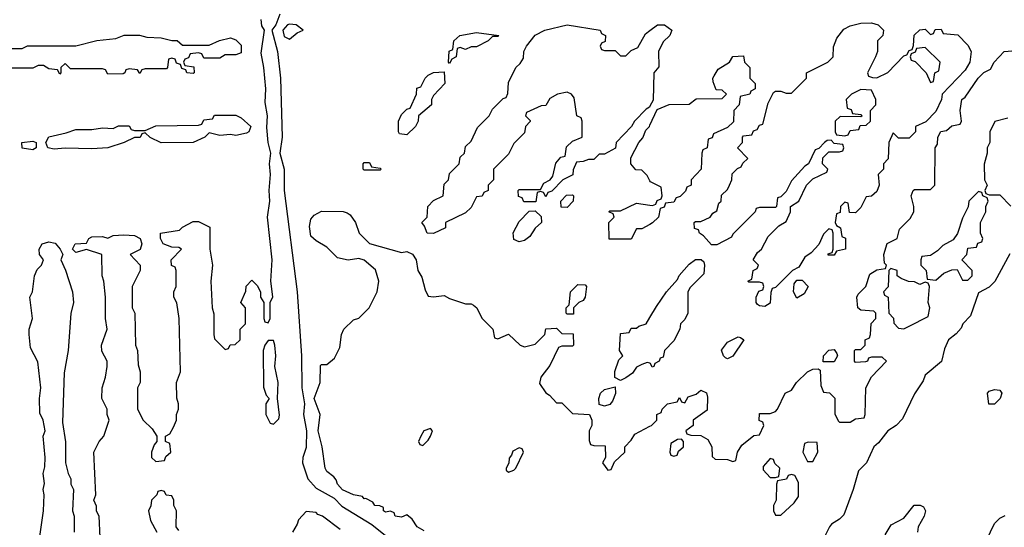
# Model space of a CAD drawing. Header units: inches. Extents: x 2710684 to 2828758, y 857022 to 965663.
# Tile 237 of 256: x 2747640 to 2751327, y 947668 to 949570. Entities that reach past the tile are written whole.
import ezdxf

# ---------------------------------------------------------------- set-up
doc = ezdxf.new("R2010")
doc.units = ezdxf.units.IN
doc.header["$MEASUREMENT"] = 0
doc.layers.add('C7944', color=7, linetype='Continuous')
doc.layers.add('C7954', color=7, linetype='Continuous')

msp = doc.modelspace()

# ---------------------------------------------------------------- linework, layer by layer
at = {"layer": 'C7944', "color": 4, "elevation": 12}
for points in [[(2747942, 947630), (2747938, 947710), (2747928.4, 947728.4), (2747927.3, 947747.3), (2747918, 947770), (2747926, 947790), (2747918, 947950), (2747938, 947990), (2747955.3, 948010), (2747975.3, 948070), (2747968, 948090), (2747968, 948110), (2747948, 948150), (2747948.7, 948190), (2747962, 948230), (2747968, 948270), (2747968, 948290), (2747948.4, 948328.4), (2747946, 948350), (2747968, 948410), (2747962, 948450), (2747962, 948530), (2747955.3, 948590), (2747948.7, 948610), (2747948, 948690), (2747890, 948708.7), (2747850, 948698), (2747838, 948710), (2747848, 948730), (2747890, 948732), (2747899, 948750), (2747910, 948756.3), (2747950, 948757.3), (2747970, 948751), (2747990, 948760.7), (2748030, 948764), (2748070, 948761), (2748092, 948750), (2748098, 948730), (2748091, 948709), (2748054, 948690), (2748092, 948650), (2748092, 948630), (2748062, 948570), (2748062, 948490), (2748072, 948470), (2748074, 948350), (2748082, 948330), (2748083.6, 948276.4), (2748092, 948250), (2748092, 948210), (2748082, 948190), (2748082, 948110), (2748102, 948070), (2748136.9, 948036.9), (2748154, 948010), (2748154, 947990), (2748143.6, 947976.4), (2748134, 947950), (2748134, 947930), (2748150, 947914), (2748182, 947918), (2748187.3, 947932.7), (2748206, 947950), (2748202, 947982), (2748186, 947990), (2748186, 948010), (2748202, 948018), (2748216.4, 948043.6), (2748228, 948070), (2748228, 948090), (2748235.3, 948110), (2748235.3, 948130), (2748228.4, 948151.6), (2748228, 948210), (2748242, 948250), (2748238, 948450), (2748228.4, 948508.4), (2748218, 948530), (2748218, 948550), (2748226, 948570), (2748226, 948630), (2748222, 948642), (2748208.4, 948648.4), (2748208, 948670), (2748246, 948710), (2748236.4, 948716.4), (2748210, 948718), (2748178, 948730), (2748168, 948750), (2748168, 948770), (2748239, 948781), (2748250, 948792), (2748290, 948814), (2748310, 948814), (2748352.7, 948792.7), (2748352, 948710), (2748362.8, 948650), (2748356, 948590), (2748361, 948490), (2748367.1, 948467.1), (2748367.3, 948390), (2748370, 948374), (2748410, 948334), (2748422, 948338), (2748428.4, 948351.6), (2748447.3, 948352.7), (2748466, 948370), (2748466, 948410), (2748486, 948430), (2748486, 948490), (2748468, 948510), (2748487.3, 948552.7), (2748488.4, 948571.6), (2748510, 948594), (2748530, 948574), (2748542, 948550), (2748542, 948530), (2748554, 948510), (2748554, 948450), (2748558, 948438), (2748570, 948434), (2748578, 948450), (2748578, 948510), (2748588.4, 948531.6), (2748581.2, 948590), (2748586, 948670), (2748568.7, 948830), (2748577, 948890), (2748574.7, 948930), (2748579.7, 948990), (2748575.6, 949030), (2748580.9, 949070), (2748571.2, 949110), (2748565.4, 949165.4), (2748567.6, 949210), (2748559.8, 949259.7), (2748561.5, 949310), (2748554.6, 949390), (2748544.4, 949444.4), (2748557, 949530), (2748546.9, 949546.9), (2748544.7, 949570)], [(2748614.9, 949590), (2748598.8, 949550), (2748584.9, 949530), (2748605.6, 949450), (2748617, 949350), (2748622.8, 949130), (2748614.3, 949070), (2748630.2, 949010), (2748631, 948930), (2748679.7, 948550), (2748695.5, 948310), (2748696.9, 948190), (2748706.4, 948130), (2748703.2, 948090), (2748714.3, 948030), (2748712.9, 947967.1), (2748700.3, 947930), (2748699.5, 947910), (2748719.3, 947850), (2748750, 947815), (2748817.2, 947777.2), (2748846.8, 947746.8), (2748958.4, 947678.4), (2749010, 947637.3)], [(2750000, 949245.7), (2749998, 949242), (2749985.4, 949234.6), (2749942, 949190), (2749931.1, 949168.9), (2749874, 949110), (2749871.3, 949088.7), (2749830, 949066), (2749810, 949066), (2749790, 949046), (2749770, 949046), (2749750, 949038), (2749724.7, 949035.3), (2749712.7, 949007.3), (2749711.3, 948988.7), (2749674, 948970), (2749632.7, 948927.3), (2749618, 948922), (2749610, 948906), (2749602, 948922), (2749590, 948926), (2749578, 948922), (2749572.7, 948887.3), (2749527.3, 948887.3), (2749522, 948902), (2749507.3, 948907.3), (2749506, 948930), (2749510, 948934), (2749590, 948934), (2749603.1, 948956.9), (2749626, 948970), (2749636.4, 948983.6), (2749648, 949032), (2749666, 949054), (2749682, 949058), (2749687.3, 949092.7), (2749710, 949114), (2749746, 949130), (2749746, 949190), (2749742, 949202), (2749726, 949210), (2749716.4, 949276.4), (2749706, 949290), (2749690, 949298), (2749654, 949290), (2749625.4, 949274.6), (2749610, 949248), (2749592.7, 949247.3), (2749538, 949222), (2749534, 949210), (2749551.6, 949191.6), (2749551.6, 949188.4), (2749534, 949170), (2749530, 949146), (2749490, 949106), (2749470, 949066), (2749414, 949010), (2749414, 948970), (2749394, 948950), (2749394, 948930), (2749378, 948922), (2749371.6, 948908.4), (2749350, 948906), (2749330, 948866), (2749310, 948846), (2749234, 948810), (2749234, 948790), (2749190, 948768.7), (2749166, 948770), (2749156.4, 948796.4), (2749146, 948810), (2749166, 948830), (2749168, 948870), (2749190, 948892), (2749226, 948910), (2749230, 948954), (2749246, 948970), (2749250, 948994), (2749286, 949030), (2749290, 949054), (2749306, 949070), (2749310, 949094), (2749330, 949114), (2749354, 949166), (2749398, 949210), (2749410, 949234), (2749450, 949274), (2749462, 949278), (2749467.3, 949292.7), (2749470, 949334), (2749498, 949390), (2749514.6, 949405.4), (2749526, 949426), (2749528, 949450), (2749538, 949470), (2749570, 949511.3), (2749606, 949530), (2749690, 949550.3), (2749814, 949530), (2749818, 949518), (2749834, 949510), (2749832.7, 949487.3), (2749818, 949482), (2749814, 949470), (2749818, 949458), (2749830, 949454), (2749870, 949454), (2749890, 949434), (2749910, 949434), (2749930, 949454), (2749954.6, 949465.4), (2749983.1, 949516.9), (2750000, 949529.1)], [(2747550, 949462), (2747650, 949462), (2747670, 949471.3), (2747850, 949472), (2747928.9, 949491.1), (2748000.4, 949499.6), (2748031.6, 949511.6), (2748088.4, 949511.6), (2748116.4, 949503.6), (2748170, 949502), (2748210, 949492), (2748230, 949492), (2748250, 949474), (2748350, 949474), (2748388.9, 949491.1), (2748430, 949502), (2748450, 949494), (2748470, 949474), (2748470, 949446), (2748450, 949438), (2748410, 949438), (2748390, 949426), (2748330, 949426), (2748322, 949442), (2748310, 949446), (2748278, 949442), (2748272.7, 949427.3), (2748258, 949422), (2748254, 949410), (2748258, 949398), (2748292.7, 949392.7), (2748294, 949370), (2748290, 949368), (2748266, 949370), (2748262, 949382), (2748247.3, 949387.3), (2748242, 949402), (2748227.3, 949407.3), (2748222, 949422), (2748210, 949426), (2748198, 949422), (2748194, 949390), (2748190, 949386), (2748110, 949386), (2748098, 949382), (2748090, 949368), (2748082, 949382), (2748050, 949386), (2748038, 949382), (2748034, 949370), (2748027.3, 949367.3), (2747970, 949366), (2747962, 949382), (2747950, 949386), (2747830, 949386), (2747810, 949406), (2747794, 949390), (2747794, 949370), (2747790, 949366), (2747782, 949382), (2747750, 949386), (2747730, 949398), (2747710, 949398), (2747690, 949388), (2747610, 949388)], [(2750000, 948966), (2749990, 948986), (2749970, 949006), (2749947.3, 949007.3), (2749928, 949030), (2749928.4, 949051.6), (2749958, 949110), (2749973.6, 949126.4), (2749984, 949156), (2749998, 949170), (2750000, 949174.3)], [(2750000, 948802.5), (2749970, 948786), (2749950, 948786), (2749930, 948748), (2749847.3, 948747.3), (2749846, 948810), (2749866, 948830), (2749862, 948842), (2749846, 948850), (2749850, 948854), (2749890, 948854), (2749950, 948882), (2750000, 948875.3)], [(2749154.6, 947654.6), (2749128, 947670), (2749110, 947698), (2749090, 947715.3), (2749070, 947706), (2749046, 947710), (2749042, 947722), (2749028, 947728), (2749010, 947725.2), (2749002, 947730), (2749002, 947742), (2748989, 947749), (2748970, 947749.3), (2748962, 947762), (2748936.4, 947776.4), (2748930, 947775.3), (2748923.7, 947783.7), (2748890, 947789.7), (2748848.7, 947808.7), (2748829.8, 947829.8), (2748825.8, 947845.8), (2748817, 947857), (2748790, 947877.2), (2748783.6, 947890), (2748773.2, 947970), (2748758.4, 948030), (2748765.1, 948090), (2748743, 948150), (2748765.1, 948210), (2748766.3, 948273.7), (2748770, 948278), (2748790, 948278), (2748818.6, 948301.4), (2748838.6, 948341.4), (2748845.2, 948390), (2748854, 948410), (2748890, 948444.7), (2748910, 948452), (2748948.7, 948490), (2748979, 948550), (2748985.2, 948590), (2748972, 948632), (2748930, 948669), (2748910, 948675.1), (2748870, 948669.2), (2748830, 948677.2), (2748790, 948717.2), (2748750, 948741.2), (2748730, 948759), (2748724.9, 948795.1), (2748730, 948822), (2748743.1, 948836.9), (2748770, 948852), (2748851, 948851), (2748866.4, 948846.4), (2748878, 948838), (2748898, 948810), (2748911.3, 948770), (2748950, 948731.3), (2749070, 948698), (2749090, 948701), (2749111.3, 948691.3), (2749124.7, 948670), (2749131.3, 948630), (2749145.4, 948605.4), (2749158, 948558), (2749170, 948534), (2749190, 948531.3), (2749230, 948536), (2749250, 948524.7), (2749310, 948504.7), (2749330, 948504.7), (2749339.8, 948499.8), (2749352, 948490), (2749370, 948452), (2749412, 948410), (2749418, 948378), (2749430, 948374), (2749470, 948392), (2749514, 948350), (2749530, 948344.7), (2749570, 948354), (2749606, 948390), (2749610, 948412), (2749650, 948414), (2749670, 948394), (2749712.7, 948392.7), (2749714, 948350), (2749710, 948346), (2749670, 948346), (2749658, 948342), (2749625.4, 948274.6), (2749591.3, 948230), (2749586.8, 948206.8), (2749610, 948172), (2749623.6, 948163.6), (2749650, 948134), (2749670, 948134), (2749710, 948094), (2749774, 948090), (2749782, 948070), (2749782, 948050), (2749772, 948030), (2749772.7, 947992.7), (2749778, 947978), (2749790, 947974), (2749832.7, 947972.7), (2749834, 947930), (2749822, 947910), (2749842, 947882), (2749855.3, 947884.7), (2749867.3, 947912.7), (2749906, 947950), (2749906, 947970), (2749930, 947994), (2749943.1, 948016.9), (2750000, 948046.8)], [(2747714.6, 947625.4), (2747729, 947730), (2747732.3, 947790), (2747728.7, 947810), (2747732.7, 947832.7), (2747728.7, 947870), (2747734.6, 947894.6), (2747735.3, 947930), (2747728.7, 948010), (2747735.3, 948030), (2747728, 948070), (2747715.3, 948095.3), (2747714, 948150), (2747719, 948190), (2747708.4, 948288.4), (2747680.4, 948340.4), (2747675.3, 948390), (2747675.3, 948410), (2747688.7, 948450), (2747678, 948530), (2747688, 948550), (2747695.3, 948610), (2747706.3, 948633.7), (2747722, 948650), (2747729, 948670), (2747714, 948690), (2747713.2, 948710), (2747724, 948730), (2747750, 948738), (2747772.8, 948732.8), (2747792, 948710), (2747802, 948690), (2747794, 948670), (2747811.6, 948631.6), (2747838, 948550), (2747842, 948510), (2747831.6, 948468.4), (2747822, 948330), (2747806.4, 948246.4), (2747801, 948061), (2747811.6, 947988.4), (2747812, 947910), (2747822, 947870), (2747832, 947850), (2747832, 947830), (2747842, 947810), (2747838, 947730), (2747844.7, 947710), (2747844.7, 947650)], [(2750000, 948282.7), (2749990, 948286), (2749970, 948278), (2749950, 948268), (2749934.8, 948245.2), (2749910, 948228), (2749890, 948218), (2749868.7, 948228.7), (2749868.9, 948251.1), (2749884, 948296), (2749898, 948310), (2749886, 948330), (2749890, 948394), (2749922, 948398), (2749930, 948414), (2749950, 948414), (2749958, 948422), (2749986, 948430), (2750000, 948453.7)], [(2748236.4, 947656.4), (2748226, 947670), (2748228, 947730), (2748218, 947750), (2748218, 947770), (2748210, 947786), (2748188.4, 947788.4), (2748182, 947802), (2748170, 947806), (2748158, 947802), (2748154, 947790), (2748134, 947770), (2748131.6, 947748.4), (2748122, 947730), (2748130, 947694), (2748154, 947650)], [(2748840.1, 947660.1), (2748774, 947710), (2748756.6, 947716.6), (2748750, 947724), (2748712.7, 947727.3), (2748683.6, 947696.4), (2748679.6, 947680.4), (2748662, 947650)]]:
    msp.add_lwpolyline(points, dxfattribs=at)
at = {"layer": 'C7944', "color": 4}
for points, elevation in [([(2748650, 949553.3), (2748643, 949550), (2748625.6, 949530), (2748630, 949506.8), (2748650, 949496.3), (2748679.7, 949520.3), (2748702, 949530), (2748675.3, 949550)], 16), ([(2749310, 949458), (2749290, 949466), (2749278, 949462), (2749274, 949430), (2749258, 949422), (2749250, 949406), (2749246, 949410), (2749248.4, 949451.6), (2749262, 949458), (2749266, 949490), (2749288, 949510), (2749350, 949521), (2749434, 949510), (2749430, 949506), (2749410, 949506), (2749394, 949490), (2749350, 949468), (2749330, 949468)], 12), ([(2749090, 949138), (2749062, 949142), (2749058, 949150), (2749058, 949190), (2749070, 949214), (2749090, 949234), (2749102, 949238), (2749126, 949290), (2749127.3, 949312.7), (2749142, 949318), (2749158, 949350), (2749170, 949362), (2749190, 949372), (2749230, 949374), (2749232, 949330), (2749190, 949286), (2749182, 949270), (2749182, 949250), (2749134, 949210), (2749132, 949190), (2749122, 949170)], 12), ([(2748450, 949135.3), (2748430, 949139), (2748390, 949135.3), (2748350, 949146), (2748334, 949130), (2748290, 949109), (2748170, 949108.7), (2748128.4, 949128.4), (2748110, 949146), (2748098, 949142), (2748091.6, 949128.4), (2748070, 949128), (2748031.1, 949108.9), (2747970, 949089.2), (2747910, 949085.2), (2747811.1, 949088.9), (2747770, 949084), (2747746, 949090), (2747738, 949110), (2747750, 949131.3), (2747814.6, 949145.4), (2747850, 949158), (2747910, 949158), (2747950, 949164.7), (2747990, 949162), (2748010, 949172), (2748050, 949172), (2748058, 949158), (2748070, 949154), (2748110, 949154), (2748150, 949172), (2748310, 949174), (2748322, 949178), (2748330, 949194), (2748362, 949198), (2748370, 949212), (2748450, 949212), (2748470, 949202), (2748506, 949170), (2748498, 949150), (2748490, 949144)], 12), ([(2747690, 949082), (2747650, 949088), (2747648.7, 949110), (2747690, 949114.8), (2747702, 949110), (2747702, 949090)], 12), ([(2748930, 949006), (2748926, 949010), (2748926, 949030), (2748930, 949034), (2748950, 949034), (2748958, 949018), (2748990, 949014), (2748994, 949010), (2748990, 949006)], 12), ([(2749690, 948866), (2749667.3, 948867.3), (2749666, 948890), (2749687.3, 948912.7), (2749710, 948914), (2749714, 948910), (2749712, 948890)], 12), ([(2749510, 948738), (2749490, 948746), (2749488.4, 948771.6), (2749510, 948814), (2749547.3, 948852.7), (2749570, 948854), (2749592.7, 948832.7), (2749594, 948810), (2749570, 948788), (2749550, 948758), (2749530, 948742)], 12), ([(2749690, 948466), (2749686, 948470), (2749686, 948490), (2749698, 948502), (2749702, 948550), (2749730, 948578), (2749756.9, 948576.9), (2749762, 948570), (2749758, 948530), (2749750, 948518), (2749734, 948510), (2749714, 948490), (2749714, 948466), (2749710, 948466)], 12), ([(2748590, 948368), (2748570, 948368), (2748558, 948350), (2748552, 948330), (2748552.7, 948192.7), (2748563.6, 948163.6), (2748574, 948150), (2748562, 948130), (2748562, 948090), (2748578, 948058), (2748590, 948054), (2748610, 948074), (2748612.5, 948087.5), (2748606, 948150), (2748608, 948210), (2748595.3, 948270), (2748599, 948310), (2748596, 948350)], 12), ([(2749830, 948122), (2749810, 948128), (2749808.7, 948150), (2749815.3, 948170), (2749830, 948184.7), (2749870, 948194), (2749871.1, 948168.9), (2749859.8, 948140.2), (2749850, 948128)], 12), ([(2749178, 948038), (2749154, 948030), (2749142, 948010), (2749134, 947990), (2749138, 947978), (2749150, 947974), (2749170, 947994), (2749178, 948010), (2749186, 948030)], 12), ([(2749510, 947966), (2749486.4, 947953.6), (2749482, 947938), (2749472.7, 947927.3), (2749472, 947908), (2749462, 947890), (2749462, 947882), (2749470, 947874), (2749490, 947882), (2749498, 947890), (2749526, 947950), (2749522, 947962)], 12)]:
    msp.add_lwpolyline(points, close=True, dxfattribs=dict(at, elevation=elevation))
at = {"layer": 'C7954', "color": 4, "elevation": 12}
for points in [[(2750000, 949529.1), (2750028.7, 949550), (2750054, 949550), (2750082, 949530), (2750074, 949510), (2750050, 949486), (2750032, 949450), (2750032.7, 949392.7), (2750014, 949370), (2750012, 949268), (2750000, 949245.7)], [(2750000, 948046.8), (2750006, 948050), (2750026, 948070), (2750026, 948090), (2750042, 948098), (2750046, 948110), (2750066, 948130), (2750102, 948138), (2750110, 948154), (2750118, 948138), (2750130, 948134), (2750143.1, 948156.9), (2750172.9, 948167.1), (2750190, 948182), (2750212, 948172), (2750216, 948156), (2750213.7, 948106.3), (2750162, 948070), (2750162, 948050), (2750134, 948030), (2750138, 948018), (2750152.7, 948012.7), (2750190, 948012), (2750216.9, 947996.9), (2750231.3, 947970), (2750232.7, 947932.7), (2750243.6, 947923.6), (2750290, 947922), (2750310, 947914), (2750322, 947918), (2750328, 947950), (2750344, 947976), (2750388.4, 948011.6), (2750410, 948014), (2750426, 948050), (2750422, 948062), (2750408.4, 948068.4), (2750410, 948094), (2750450, 948094), (2750470, 948102), (2750478, 948110), (2750506, 948170), (2750530, 948182), (2750548.9, 948211.1), (2750589.3, 948250.7), (2750610, 948261), (2750630, 948262), (2750636.9, 948256.9), (2750639.6, 948199.6), (2750650, 948174), (2750671.6, 948171.6), (2750691.6, 948151.6), (2750691.6, 948091.6), (2750705.4, 948065.4), (2750710, 948062), (2750750, 948062), (2750770, 948074), (2750802, 948078), (2750806, 948090), (2750808, 948190), (2750828.9, 948231.1), (2750886, 948290), (2750870, 948306), (2750830, 948306), (2750818, 948302), (2750814, 948290), (2750807.3, 948287.3), (2750770, 948286), (2750766, 948290), (2750766, 948330), (2750770, 948334), (2750790, 948334), (2750806, 948350), (2750806, 948370), (2750822, 948378), (2750826, 948390), (2750828.4, 948431.6), (2750846, 948450), (2750846, 948470), (2750838, 948478), (2750790, 948482), (2750778, 948490), (2750774, 948530), (2750779, 948541), (2750808, 948570), (2750823.1, 948616.9), (2750850, 948632), (2750882, 948638), (2750886, 948650), (2750878, 948658), (2750875.3, 948690), (2750888.4, 948731.6), (2750926, 948750), (2750934.6, 948785.4), (2750974.6, 948825.4), (2750988, 948850), (2750988, 948870), (2750978, 948910), (2750986, 948930), (2750990, 948934), (2751050, 948934), (2751066, 948950), (2751068, 949090), (2751076.4, 949103.6), (2751078, 949130), (2751088.7, 949151.3), (2751110, 949154), (2751130, 949172), (2751162, 949178), (2751166, 949190), (2751162, 949230), (2751168, 949270), (2751180.4, 949279.6), (2751228.9, 949351.1), (2751250, 949372), (2751275.3, 949384.7), (2751289.1, 949410.9), (2751326, 949450), (2751370, 949454)], [(2750000, 949174.3), (2750027.3, 949232.7), (2750071.6, 949251.6), (2750147.3, 949252.7), (2750172.7, 949272.7), (2750270, 949274), (2750286, 949290), (2750270, 949306), (2750247.3, 949307.3), (2750236.4, 949336.4), (2750235.3, 949350), (2750240.2, 949359.8), (2750255.3, 949384.7), (2750298, 949410), (2750310, 949432), (2750350, 949434), (2750354, 949410), (2750374, 949390), (2750374, 949350), (2750394, 949330), (2750394, 949310), (2750378, 949302), (2750374, 949290), (2750338, 949282), (2750334, 949250), (2750314, 949230), (2750312.7, 949187.3), (2750290, 949166), (2750238, 949142), (2750232.7, 949127.3), (2750218, 949122), (2750214, 949090), (2750198, 949082), (2750194, 949070), (2750192, 949010), (2750154, 948970), (2750154, 948950), (2750138, 948942), (2750132.7, 948927.3), (2750112.7, 948907.3), (2750098, 948902), (2750090, 948886), (2750058, 948882), (2750052.7, 948867.3), (2750038, 948862), (2750032, 948830), (2750010, 948808), (2750000, 948802.5)], [(2751339.6, 949200.4), (2751291.6, 949188.4), (2751272, 949150), (2751272, 949110), (2751262, 949090), (2751262, 949070), (2751251.6, 949028.4), (2751252, 948970), (2751262, 948950), (2751254, 948930), (2751258, 948918), (2751270, 948914), (2751310, 948914), (2751351.6, 948871.6)], [(2750000, 948875.3), (2750010, 948874), (2750022, 948878), (2750027.3, 948892.7), (2750042, 948898), (2750046, 948910), (2750042, 948942), (2750002, 948962), (2750000, 948966)], [(2751347.5, 948692.5), (2751291.1, 948588.9), (2751270, 948568), (2751230, 948546), (2751199.8, 948460.2), (2751172, 948430), (2751165.4, 948414.6), (2751146.8, 948393.2), (2751118, 948370), (2751102.8, 948337.2), (2751090.9, 948289.1), (2751030, 948238), (2751022.8, 948217.2), (2750990, 948168), (2750945.4, 948074.6), (2750922, 948050), (2750890.9, 948029.1), (2750855.9, 947984.1), (2750838, 947970), (2750810.5, 947909.5), (2750780.7, 947879.3), (2750761, 947810), (2750725.4, 947714.6), (2750710, 947698), (2750679.6, 947680.4), (2750672, 947670), (2750652, 947630)], [(2750000, 948453.7), (2750024.7, 948495.3), (2750062, 948550), (2750103.1, 948596.9), (2750109.2, 948610.8), (2750146.8, 948653.2), (2750170, 948671.3), (2750191.6, 948671.6), (2750202, 948662), (2750204.7, 948650), (2750202, 948618), (2750150, 948566), (2750142, 948550), (2750142, 948470), (2750130, 948446), (2750114, 948430), (2750112, 948410), (2750090, 948366), (2750054, 948330), (2750050, 948306), (2750038, 948302), (2750034, 948290), (2750018, 948282), (2750014, 948270), (2750008, 948268), (2750002, 948282), (2750000, 948282.7)], [(2750880.2, 947639.8), (2750903.1, 947676.9), (2750950, 947702), (2750989.5, 947750.5), (2751011.6, 947751.6), (2751024.7, 947744.7), (2751031, 947730), (2751026, 947710), (2751004.7, 947670), (2751002, 947650)], [(2751260.4, 947619.6), (2751290, 947682), (2751310, 947702), (2751330, 947712)]]:
    msp.add_lwpolyline(points, dxfattribs=at)
for points in [[(2750850, 949352), (2750890, 949372), (2750950, 949434), (2750962, 949438), (2750970, 949454), (2750982, 949458), (2750987.3, 949472.7), (2750989, 949511), (2751010, 949532), (2751030, 949534), (2751050, 949514), (2751062, 949518), (2751067.3, 949532.7), (2751090, 949534), (2751098, 949518), (2751152.7, 949512.7), (2751190, 949474), (2751202, 949450), (2751198, 949410), (2751179.8, 949380.2), (2751094, 949290), (2751092, 949270), (2751070, 949226), (2751032.7, 949187.3), (2750994, 949170), (2750994, 949150), (2750970, 949126), (2750930, 949126), (2750910, 949146), (2750894, 949110), (2750891.6, 949048.4), (2750874, 949030), (2750874, 949010), (2750854, 948990), (2750858, 948950), (2750850, 948926), (2750830, 948908), (2750810, 948906), (2750790, 948866), (2750770, 948846), (2750747.3, 948847.3), (2750742, 948882), (2750730, 948886), (2750714, 948870), (2750712.7, 948847.3), (2750698, 948842), (2750694, 948810), (2750698, 948798), (2750714, 948790), (2750718, 948758), (2750731.6, 948751.6), (2750732, 948710), (2750698, 948702), (2750690, 948688), (2750667.3, 948687.3), (2750667.3, 948692.7), (2750682, 948698), (2750686, 948710), (2750686, 948770), (2750682, 948782), (2750670, 948786), (2750650, 948766), (2750632.7, 948727.3), (2750603.6, 948696.4), (2750579.6, 948680.4), (2750556.9, 948643.1), (2750534, 948630), (2750470, 948566), (2750458, 948562), (2750452.7, 948547.3), (2750450, 948508), (2750430, 948495.3), (2750410, 948498), (2750403.1, 948503.1), (2750398, 948510), (2750398, 948530), (2750407.3, 948552.7), (2750422, 948558), (2750426, 948570), (2750422, 948582), (2750410, 948586), (2750370, 948586), (2750366, 948590), (2750382, 948598), (2750386, 948630), (2750402, 948638), (2750406, 948650), (2750386, 948670), (2750403.1, 948696.9), (2750418, 948710), (2750443.1, 948756.9), (2750483.1, 948796.9), (2750510, 948814), (2750526, 948850), (2750526, 948870), (2750558, 948890), (2750586, 948950), (2750610, 948974), (2750662, 948998), (2750666, 949010), (2750646, 949030), (2750647.3, 949052.7), (2750670, 949074), (2750710, 949074), (2750722, 949078), (2750726, 949090), (2750722, 949102), (2750690, 949106), (2750678, 949118), (2750663.6, 949116.4), (2750654, 949110), (2750632.7, 949087.3), (2750618, 949082), (2750594, 949030), (2750579.6, 949020.4), (2750530, 948966), (2750510, 948926), (2750490, 948906), (2750478, 948902), (2750474, 948870), (2750470, 948866), (2750410, 948866), (2750398, 948862), (2750394, 948850), (2750310, 948766), (2750304.7, 948755.3), (2750250, 948726), (2750230, 948726), (2750200.4, 948760.4), (2750186, 948770), (2750182, 948782), (2750167.3, 948787.3), (2750166, 948810), (2750170, 948814), (2750190, 948814), (2750226, 948830), (2750235.3, 948844.7), (2750250, 948854), (2750258, 948882), (2750266, 948890), (2750267.3, 948912.7), (2750290, 948934), (2750298, 948950), (2750306, 948970), (2750307.3, 948992.7), (2750327.3, 949012.7), (2750342, 949018), (2750347.3, 949032.7), (2750366, 949050), (2750328, 949090), (2750346, 949110), (2750346, 949130), (2750350, 949134), (2750382, 949138), (2750387.3, 949152.7), (2750402, 949158), (2750410, 949174), (2750422, 949178), (2750443.1, 949256.9), (2750463.1, 949296.9), (2750470, 949302), (2750490, 949302), (2750510, 949294), (2750530, 949294), (2750586, 949350), (2750586, 949370), (2750666, 949410), (2750686, 949430), (2750687.3, 949467.3), (2750700.2, 949499.8), (2750726, 949534), (2750750, 949546), (2750790, 949556), (2750830, 949558), (2750854, 949550), (2750874, 949530), (2750872, 949510), (2750852, 949490), (2750851.3, 949450), (2750844.7, 949430), (2750814, 949370), (2750818, 949358), (2750832.7, 949352.7)], [(2751030, 949466), (2750998, 949462), (2750992.7, 949447.3), (2750978, 949442), (2750974, 949430), (2750978, 949418), (2750992.7, 949412.7), (2751034, 949370), (2751050, 949334), (2751062, 949338), (2751066, 949370), (2751082, 949378), (2751086, 949410)], [(2750790, 949308), (2750754, 949290), (2750734, 949270), (2750738, 949238), (2750752.7, 949232.7), (2750758, 949218), (2750790, 949214), (2750794, 949210), (2750790, 949206), (2750712.7, 949207.3), (2750694, 949190), (2750694, 949150), (2750698, 949138), (2750730, 949134), (2750742, 949138), (2750750, 949154), (2750782, 949158), (2750787.3, 949172.7), (2750810, 949174), (2750826, 949190), (2750826, 949230), (2750846, 949250), (2750846, 949270), (2750830, 949306)], [(2751230, 948926), (2751194, 948890), (2751191.6, 948868.4), (2751170, 948826), (2751151, 948769), (2751134.8, 948745.2), (2751096.9, 948723.1), (2751076.9, 948703.1), (2751050, 948686), (2751018, 948682), (2751014, 948670), (2751014, 948650), (2751034, 948630), (2751038, 948598), (2751070, 948594), (2751100.4, 948619.6), (2751130, 948632), (2751150, 948634), (2751170, 948594), (2751190, 948594), (2751206, 948610), (2751206, 948630), (2751168, 948670), (2751186, 948690), (2751190, 948714), (2751222, 948718), (2751228, 948732), (2751242, 948738), (2751246, 948750), (2751238, 948770), (2751238, 948810), (2751258, 948850), (2751258, 948870), (2751266, 948890), (2751262, 948902), (2751246, 948910), (2751242, 948922)], [(2750902, 948638), (2750894, 948630), (2750891.6, 948568.4), (2750874, 948550), (2750878, 948538), (2750892, 948530), (2750894, 948470), (2750911.6, 948451.6), (2750912.7, 948432.7), (2750930, 948414), (2750950, 948412), (2750970, 948422), (2751042, 948458), (2751048, 948490), (2751042, 948510), (2751046, 948570), (2751042, 948582), (2751030, 948586), (2751010, 948578), (2750990, 948588), (2750968.4, 948588.4), (2750940.4, 948600.4), (2750926, 948610), (2750926, 948630)], [(2750550, 948526), (2750538, 948550), (2750540.4, 948579.6), (2750550, 948594), (2750570, 948594), (2750592, 948570), (2750576.9, 948543.1)], [(2750290, 948299), (2750282.7, 948302.7), (2750275.3, 948310), (2750268, 948332), (2750290, 948362), (2750330, 948382), (2750339.6, 948379.6), (2750351.3, 948370), (2750310, 948308.7)], [(2750690, 948288), (2750648.4, 948288.4), (2750649.3, 948310.7), (2750670, 948332), (2750690, 948334), (2750699.6, 948319.6), (2750702, 948310)], [(2751269, 948129), (2751264, 948170), (2751270, 948178), (2751290, 948184.7), (2751310, 948182), (2751318, 948170), (2751311.3, 948150), (2751290, 948129)], [(2750118, 947998), (2750103.6, 947996.4), (2750078, 947982), (2750074, 947950), (2750078, 947938), (2750090, 947934), (2750102, 947938), (2750107.3, 947952.7), (2750126, 947970), (2750126, 947990)], [(2750592.7, 947987.3), (2750578, 947982), (2750572, 947950), (2750590, 947914), (2750610, 947914), (2750628, 947950), (2750626, 947986)], [(2750450, 947926), (2750423.6, 947896.4), (2750423.6, 947883.6), (2750450, 947854), (2750470, 947854), (2750482, 947858), (2750486, 947890), (2750467.3, 947907.3), (2750462, 947922)], [(2750530, 947866), (2750518, 947862), (2750511.6, 947848.4), (2750478, 947842), (2750474, 947830), (2750472, 947770), (2750462, 947750), (2750462, 947730), (2750470, 947714), (2750490, 947714), (2750540.4, 947759.6), (2750556.4, 947783.6), (2750556.4, 947836.4), (2750542, 947862)]]:
    msp.add_lwpolyline(points, close=True, dxfattribs=at)

doc.saveas('drawing.dxf')
